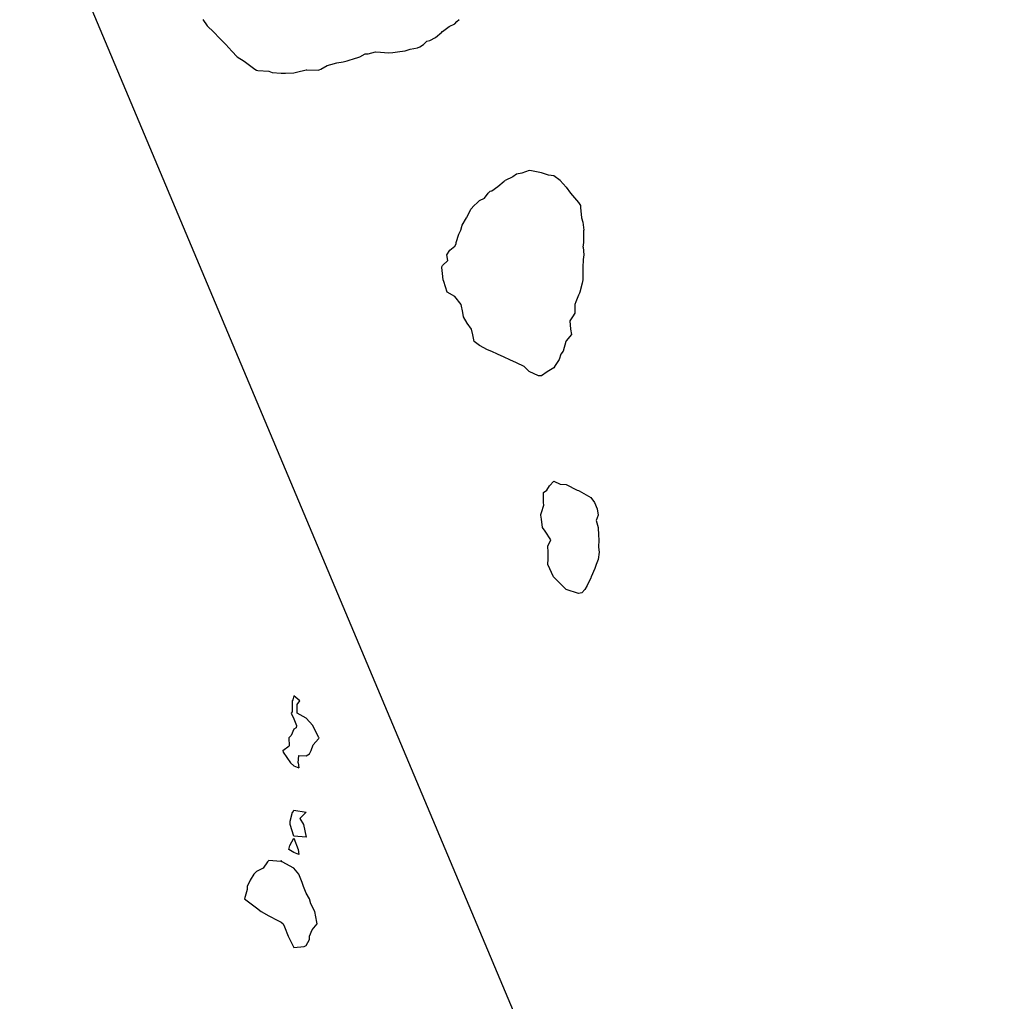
# Model space of a CAD drawing. Header units: inches. Extents: x 158323 to 160611, y 432808 to 437248.
# Tile 134 of 228: x 159332 to 159372, y 436909 to 436949. Entities that reach past the tile are written whole.
import ezdxf

# ---------------------------------------------------------------- set-up
doc = ezdxf.new("R2010")
doc.units = ezdxf.units.IN
doc.header["$MEASUREMENT"] = 0
doc.linetypes.add('CENTER', pattern=[0])
doc.layers.add('Hoogtelijn-bestaand 5.00 M', color=7, linetype='Continuous', lineweight=15)
doc.layers.add('Profielen', color=3, linetype='Continuous', lineweight=60)

msp = doc.modelspace()

# ---------------------------------------------------------------- linework, layer by layer
at = {"layer": 'Hoogtelijn-bestaand 5.00 M', "color": 252, "linetype": 'Continuous', "lineweight": 25}
for p, q in [((159351.492, 436942.009, 5), (159351.75, 436942.234, 5)), ((159351.75, 436942.234, 5), (159351.76, 436942.24, 5)), ((159351.76, 436942.24, 5), (159351.781, 436942.25, 5)), ((159354.012, 436942.25, 5), (159354.25, 436941.987, 5)), ((159350.952, 436941.548, 5), (159351.099, 436941.75, 5)), ((159351.099, 436941.75, 5), (159351.18, 436941.82, 5)), ((159351.18, 436941.82, 5), (159351.25, 436941.833, 5)), ((159351.25, 436941.833, 5), (159351.492, 436942.009, 5)), ((159354.25, 436941.987, 5), (159354.42, 436941.75, 5)), ((159354.42, 436941.75, 5), (159354.75, 436941.37, 5)), ((159350.539, 436941.25, 5), (159350.653, 436941.348, 5)), ((159350.653, 436941.348, 5), (159350.75, 436941.444, 5)), ((159350.75, 436941.444, 5), (159350.952, 436941.548, 5)), ((159354.75, 436941.37, 5), (159354.829, 436941.25, 5)), ((159350.25, 436940.791, 5), (159350.398, 436941.102, 5)), ((159350.398, 436941.102, 5), (159350.539, 436941.25, 5)), ((159354.829, 436941.25, 5), (159354.833, 436941.167, 5)), ((159354.833, 436941.167, 5), (159354.873, 436940.75, 5)), ((159350.053, 436940.447, 5), (159350.231, 436940.75, 5)), ((159350.231, 436940.75, 5), (159350.237, 436940.763, 5)), ((159350.237, 436940.763, 5), (159350.25, 436940.791, 5)), ((159354.873, 436940.75, 5), (159354.927, 436940.573, 5)), ((159354.927, 436940.573, 5), (159354.968, 436940.25, 5)), ((159349.917, 436940.083, 5), (159349.999, 436940.25, 5)), ((159349.999, 436940.25, 5), (159350.053, 436940.447, 5)), ((159354.961, 436940.039, 5), (159354.968, 436940.25, 5)), ((159349.807, 436939.693, 5), (159349.809, 436939.75, 5)), ((159349.809, 436939.75, 5), (159349.917, 436940.083, 5)), ((159354.94, 436939.56, 5), (159354.959, 436939.75, 5)), ((159354.959, 436939.75, 5), (159354.961, 436940.039, 5)), ((159349.433, 436939.25, 5), (159349.559, 436939.441, 5)), ((159349.559, 436939.441, 5), (159349.75, 436939.604, 5)), ((159349.75, 436939.604, 5), (159349.807, 436939.693, 5)), ((159354.94, 436939.56, 5), (159354.959, 436939.25, 5)), ((159342.815, 436919.25, 5), (159343.068, 436919.432, 5)), ((159343.052, 436919.75, 5), (159343.068, 436919.432, 5)), ((159343.95, 436919.25, 5), (159344.03, 436919.47, 5)), ((159344.03, 436919.47, 5), (159344.25, 436919.721, 5)), ((159344.25, 436919.721, 5), (159344.263, 436919.737, 5)), ((159344.263, 436919.737, 5), (159344.271, 436919.75, 5)), ((159342.815, 436919.25, 5), (159342.829, 436919.171, 5)), ((159342.829, 436919.171, 5), (159343.123, 436918.75, 5)), ((159343.436, 436918.75, 5), (159343.463, 436919.037, 5)), ((159343.463, 436919.037, 5), (159343.75, 436919.026, 5)), ((159343.75, 436919.026, 5), (159343.891, 436919.109, 5)), ((159343.891, 436919.109, 5), (159343.95, 436919.25, 5)), ((159343.123, 436918.75, 5), (159343.25, 436918.625, 5)), ((159343.436, 436918.75, 5), (159343.455, 436918.545, 5)), ((159343.25, 436918.625, 5), (159343.455, 436918.545, 5)), ((159343.206, 436916.75, 5), (159343.227, 436916.773, 5)), ((159343.227, 436916.773, 5), (159343.25, 436916.841, 5)), ((159343.25, 436916.841, 5), (159343.75, 436916.75, 5))]:
    msp.add_line(p, q, dxfattribs=at)
for points in [[(159339.581, 436948.75, 5), (159339.75, 436948.496, 5), (159340.024, 436948.25, 5), (159340.25, 436948.009, 5), (159340.514, 436947.75, 5), (159340.75, 436947.484, 5), (159340.961, 436947.25, 5), (159341.25, 436947.071, 5), (159341.679, 436946.75, 5), (159341.75, 436946.713, 5), (159341.799, 436946.701, 5), (159342.25, 436946.667, 5), (159342.379, 436946.621, 5), (159342.75, 436946.591, 5), (159342.913, 436946.587, 5), (159343.25, 436946.603, 5), (159343.369, 436946.632, 5), (159343.75, 436946.719, 5), (159343.773, 436946.727, 5), (159344.25, 436946.715, 5), (159344.275, 436946.725, 5), (159344.341, 436946.75, 5), (159344.597, 436946.903, 5), (159344.75, 436946.939, 5), (159344.996, 436947.004, 5), (159345.25, 436947.041, 5), (159345.412, 436947.088, 5), (159345.75, 436947.195, 5), (159345.792, 436947.208, 5), (159345.917, 436947.25, 5), (159346.131, 436947.369, 5), (159346.25, 436947.376, 5), (159346.555, 436947.445, 5), (159346.75, 436947.431, 5), (159347.083, 436947.417, 5), (159347.25, 436947.43, 5), (159347.536, 436947.464, 5), (159347.75, 436947.488, 5), (159347.946, 436947.554, 5), (159348.25, 436947.612, 5), (159348.344, 436947.656, 5), (159348.485, 436947.75, 5), (159348.623, 436947.877, 5), (159348.75, 436947.909, 5), (159348.975, 436948.025, 5), (159349.23, 436948.25, 5), (159349.232, 436948.268, 5), (159349.25, 436948.275, 5), (159349.53, 436948.47, 5), (159349.75, 436948.578, 5), (159349.829, 436948.671, 5), (159349.933, 436948.75, 5)], [(159354.012, 436942.25, 5), (159353.75, 436942.439, 5), (159353.533, 436942.467, 5), (159353.25, 436942.56, 5), (159352.853, 436942.647, 5), (159352.75, 436942.664, 5), (159352.453, 436942.548, 5), (159352.25, 436942.507, 5), (159352.091, 436942.409, 5), (159351.781, 436942.25, 5)], [(159354.959, 436939.25, 5), (159354.936, 436939.064, 5), (159354.916, 436938.75, 5), (159354.917, 436938.583, 5), (159354.923, 436938.25, 5), (159354.895, 436938.105, 5), (159354.8, 436937.75, 5), (159354.787, 436937.713, 5), (159354.75, 436937.622, 5), (159354.638, 436937.362, 5), (159354.605, 436937.25, 5), (159354.595, 436936.905, 5), (159354.504, 436936.75, 5), (159354.403, 436936.597, 5), (159354.42, 436936.25, 5), (159354.461, 436936.04, 5), (159354.25, 436935.778, 5), (159354.239, 436935.761, 5), (159354.231, 436935.75, 5), (159354.129, 436935.371, 5), (159354.037, 436935.25, 5), (159353.965, 436935.035, 5), (159353.783, 436934.75, 5), (159353.772, 436934.728, 5), (159353.75, 436934.696, 5), (159353.475, 436934.525, 5), (159353.25, 436934.364, 5), (159353.129, 436934.371, 5), (159352.75, 436934.542, 5), (159352.549, 436934.75, 5), (159352.25, 436934.893, 5), (159351.978, 436935.022, 5), (159351.75, 436935.125, 5), (159351.483, 436935.25, 5), (159351.25, 436935.346, 5), (159351.077, 436935.423, 5), (159350.75, 436935.594, 5), (159350.53, 436935.75, 5), (159350.476, 436936.024, 5), (159350.431, 436936.25, 5), (159350.25, 436936.494, 5), (159350.105, 436936.75, 5), (159350.077, 436936.923, 5), (159350.016, 436937.25, 5), (159349.75, 436937.569, 5), (159349.445, 436937.75, 5), (159349.315, 436938.185, 5), (159349.283, 436938.25, 5), (159349.25, 436938.5, 5), (159349.223, 436938.75, 5), (159349.227, 436938.773, 5), (159349.25, 436938.821, 5), (159349.469, 436939.031, 5), (159349.433, 436939.25, 5)], [(159344.271, 436919.75, 5), (159344.25, 436919.783, 5), (159344.017, 436920.25, 5), (159343.75, 436920.546, 5), (159343.383, 436920.75, 5), (159343.395, 436921.105, 5), (159343.5, 436921.25, 5), (159343.25, 436921.446, 5), (159343.215, 436921.285, 5), (159343.187, 436921.25, 5), (159343.193, 436920.807, 5), (159343.153, 436920.75, 5), (159343.25, 436920.528, 5), (159343.369, 436920.25, 5), (159343.346, 436920.154, 5), (159343.25, 436920.099, 5), (159343.151, 436919.849, 5), (159343.052, 436919.75, 5)], [(159343.75, 436916.75, 5), (159343.5, 436916.5, 5), (159343.65, 436916.25, 5), (159343.75, 436915.75, 5), (159343.25, 436915.779, 5), (159343.102, 436916.25, 5), (159343.112, 436916.388, 5), (159343.206, 436916.75, 5)]]:
    msp.add_polyline3d(points, dxfattribs=at)
for points in [[(159353.231, 436928.769, 5), (159353.25, 436928.85, 5), (159353.35, 436929.15, 5), (159353.333, 436929.25, 5), (159353.338, 436929.662, 5), (159353.474, 436929.75, 5), (159353.575, 436929.925, 5), (159353.75, 436930.112, 5), (159354, 436930, 5), (159354.25, 436929.985, 5), (159354.695, 436929.75, 5), (159354.75, 436929.74, 5), (159354.77, 436929.73, 5), (159355.25, 436929.457, 5), (159355.393, 436929.25, 5), (159355.495, 436929.005, 5), (159355.538, 436928.75, 5), (159355.465, 436928.535, 5), (159355.536, 436928.25, 5), (159355.559, 436927.941, 5), (159355.567, 436927.75, 5), (159355.549, 436927.451, 5), (159355.581, 436927.25, 5), (159355.544, 436926.956, 5), (159355.466, 436926.75, 5), (159355.402, 436926.598, 5), (159355.264, 436926.25, 5), (159355.262, 436926.238, 5), (159355.25, 436926.215, 5), (159355.094, 436925.906, 5), (159354.997, 436925.75, 5), (159354.887, 436925.613, 5), (159354.75, 436925.578, 5), (159354.25, 436925.75, 5), (159353.75, 436926.239, 5), (159353.744, 436926.25, 5), (159353.742, 436926.259, 5), (159353.507, 436926.75, 5), (159353.523, 436926.977, 5), (159353.526, 436927.25, 5), (159353.502, 436927.498, 5), (159353.625, 436927.75, 5), (159353.404, 436928.096, 5), (159353.288, 436928.25, 5), (159353.25, 436928.583, 5), (159353.232, 436928.75, 5)], [(159343.05, 436915.25, 5), (159343.089, 436915.411, 5), (159343.25, 436915.705, 5), (159343.435, 436915.25, 5), (159343.45, 436915.05, 5), (159343.25, 436915.125, 5)], [(159341.259, 436913.25, 5), (159341.75, 436912.888, 5), (159341.931, 436912.75, 5), (159342.25, 436912.563, 5), (159342.613, 436912.387, 5), (159342.75, 436912.309, 5), (159342.821, 436912.25, 5), (159342.88, 436912.12, 5), (159343.028, 436911.75, 5), (159343.25, 436911.295, 5), (159343.675, 436911.325, 5), (159343.75, 436911.371, 5), (159343.889, 436911.611, 5), (159343.884, 436911.75, 5), (159343.994, 436912.007, 5), (159344.195, 436912.25, 5), (159344.185, 436912.315, 5), (159344.106, 436912.75, 5), (159343.943, 436913.057, 5), (159343.89, 436913.25, 5), (159343.75, 436913.49, 5), (159343.651, 436913.75, 5), (159343.591, 436913.909, 5), (159343.462, 436914.25, 5), (159343.25, 436914.492, 5), (159342.781, 436914.75, 5), (159342.75, 436914.809, 5), (159342.732, 436914.768, 5), (159342.25, 436914.809, 5), (159342.221, 436914.779, 5), (159342.193, 436914.75, 5), (159342.012, 436914.488, 5), (159341.75, 436914.353, 5), (159341.697, 436914.303, 5), (159341.639, 436914.25, 5), (159341.49, 436914.01, 5), (159341.372, 436913.75, 5), (159341.368, 436913.632, 5)]]:
    msp.add_polyline3d(points, close=True, dxfattribs=at)
at = {"layer": 'Profielen', "color": 4, "linetype": 'CENTER', "lineweight": 25, "ltscale": 5}
msp.add_line((159445.039, 436687.983, 6.475), (159322.667, 436978.696, 6.475), dxfattribs=at)

doc.saveas('drawing.dxf')
